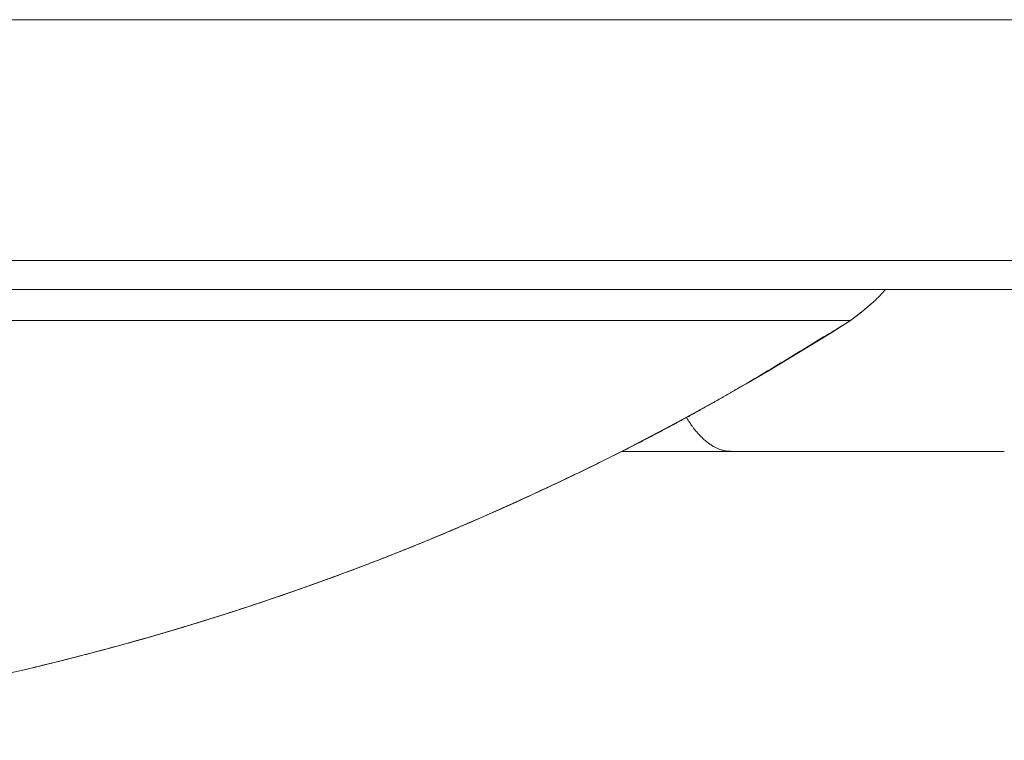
# Model space of a CAD drawing. Extents: x 0 to 59450, y 0 to 42050.
# Tile 139 of 256: x 33112.5 to 33121.62, y 6315.6 to 6322.27. Entities that reach past the tile are written whole.
import ezdxf

# ---------------------------------------------------------------- set-up
doc = ezdxf.new("R2010")
doc.units = 0
doc.header["$LTSCALE"] = 20
doc.header["$MEASUREMENT"] = 0
doc.layers.get('0').update_dxf_attribs({"linetype": 'CONTINUOUS'})

msp = doc.modelspace()

# ---------------------------------------------------------------- linework, layer by layer
at = {"color": 3, "linetype": 'Continuous', "lineweight": 13}
for p, q in [((33014.8392, 6322.2735), (33862.9502, 6322.2735)), ((32685.8897, 6320.0424), (33947.8562, 6320.0424)), ((32888.0886, 6319.7735), (33146.6235, 6319.7735)), ((33120.5054, 6319.7596), (33120.5071, 6319.7616)), ((33120.2541, 6319.5322), (33120.2564, 6319.5339)), ((33120.2564, 6319.5339), (33120.2586, 6319.5357)), ((33120.2586, 6319.5357), (33120.2608, 6319.5374)), ((33120.2608, 6319.5374), (33120.2631, 6319.5391)), ((33120.2631, 6319.5391), (33120.2653, 6319.5409)), ((33120.2653, 6319.5409), (33120.2676, 6319.5426)), ((33120.2676, 6319.5426), (33120.2698, 6319.5444)), ((33120.2698, 6319.5444), (33120.272, 6319.5461)), ((33120.272, 6319.5461), (33120.2743, 6319.5479)), ((33120.2743, 6319.5479), (33120.2765, 6319.5496)), ((33120.2765, 6319.5496), (33120.2788, 6319.5514)), ((33120.2788, 6319.5514), (33120.281, 6319.5531)), ((33120.281, 6319.5531), (33120.2832, 6319.5549)), ((33120.2832, 6319.5549), (33120.2855, 6319.5566)), ((33120.2855, 6319.5566), (33120.2877, 6319.5584)), ((33120.2877, 6319.5584), (33120.2899, 6319.5602)), ((33120.2899, 6319.5602), (33120.2922, 6319.5619)), ((33120.2922, 6319.5619), (33120.2944, 6319.5637)), ((33120.2944, 6319.5637), (33120.2966, 6319.5655)), ((33120.2966, 6319.5655), (33120.2988, 6319.5673)), ((33120.2988, 6319.5673), (33120.3011, 6319.569)), ((33120.3011, 6319.569), (33120.3033, 6319.5708)), ((33120.3033, 6319.5708), (33120.3055, 6319.5726)), ((33120.3055, 6319.5726), (33120.3077, 6319.5744)), ((33120.3077, 6319.5744), (33120.3099, 6319.5762)), ((33120.3099, 6319.5762), (33120.3122, 6319.578)), ((33120.3122, 6319.578), (33120.3144, 6319.5798)), ((33120.3144, 6319.5798), (33120.3166, 6319.5816)), ((33120.3166, 6319.5816), (33120.3188, 6319.5834)), ((33120.3188, 6319.5834), (33120.321, 6319.5852)), ((33120.321, 6319.5852), (33120.3232, 6319.587)), ((33120.3232, 6319.587), (33120.3254, 6319.5888)), ((33120.3254, 6319.5888), (33120.3276, 6319.5906)), ((33120.3276, 6319.5906), (33120.3299, 6319.5924)), ((33120.3299, 6319.5924), (33120.3321, 6319.5942)), ((33120.1932, 6319.4861), (32888.0886, 6319.4861)), ((33120.1932, 6319.4861), (33120.1977, 6319.4895)), ((33120.1933, 6319.4851), (33120.1955, 6319.4869)), ((33120.1977, 6319.4895), (33120.2024, 6319.493)), ((33120.2024, 6319.493), (33120.2073, 6319.4967)), ((33120.2073, 6319.4967), (33120.2123, 6319.5005)), ((33120.2123, 6319.5005), (33120.2176, 6319.5045)), ((33120.2176, 6319.5045), (33120.2231, 6319.5086)), ((33120.2248, 6319.5099), (33120.2271, 6319.5116)), ((33120.2271, 6319.5116), (33120.2293, 6319.5133)), ((33120.2293, 6319.5133), (33120.2316, 6319.515)), ((33120.2316, 6319.515), (33120.2339, 6319.5167)), ((33120.2339, 6319.5167), (33120.2361, 6319.5184)), ((33120.2361, 6319.5184), (33120.2384, 6319.5201)), ((33120.2384, 6319.5201), (33120.2406, 6319.5219)), ((33120.2406, 6319.5219), (33120.2429, 6319.5236)), ((33120.2429, 6319.5236), (33120.2451, 6319.5253)), ((33120.2451, 6319.5253), (33120.2474, 6319.527)), ((33120.2474, 6319.527), (33120.2496, 6319.5288)), ((33120.2496, 6319.5288), (33120.2519, 6319.5305)), ((33120.2519, 6319.5305), (33120.2541, 6319.5322)), ((33119.9705, 6319.3491), (33119.9954, 6319.3644)), ((33119.9954, 6319.3644), (33120.021, 6319.3801)), ((33120.021, 6319.3801), (33120.0449, 6319.3948)), ((33120.0449, 6319.3948), (33120.0665, 6319.4081)), ((33120.0665, 6319.4081), (33120.0943, 6319.4251)), ((33119.8223, 6319.2585), (33119.847, 6319.2736)), ((33119.847, 6319.2736), (33119.8718, 6319.2887)), ((33119.8718, 6319.2887), (33119.8965, 6319.3038)), ((33119.8965, 6319.3038), (33119.9213, 6319.319)), ((33119.9213, 6319.319), (33119.946, 6319.3341)), ((33119.946, 6319.3341), (33119.9705, 6319.3491)), ((33119.6737, 6319.1682), (33119.6985, 6319.1832)), ((33119.6985, 6319.1832), (33119.7232, 6319.1983)), ((33119.7232, 6319.1983), (33119.748, 6319.2133)), ((33119.748, 6319.2133), (33119.7728, 6319.2284)), ((33119.7728, 6319.2284), (33119.7975, 6319.2434)), ((33119.7975, 6319.2434), (33119.8223, 6319.2585)), ((33119.5001, 6319.0637), (33119.5249, 6319.0786)), ((33119.5249, 6319.0786), (33119.5497, 6319.0935)), ((33119.5497, 6319.0935), (33119.5745, 6319.1084)), ((33119.5745, 6319.1084), (33119.5993, 6319.1233)), ((33119.5993, 6319.1233), (33119.6241, 6319.1383)), ((33119.6241, 6319.1383), (33119.6489, 6319.1533)), ((33119.6489, 6319.1533), (33119.6737, 6319.1682)), ((33119.3511, 6318.9749), (33119.376, 6318.9896)), ((33119.376, 6318.9896), (33119.4008, 6319.0044)), ((33119.4008, 6319.0044), (33119.4256, 6319.0192)), ((33119.4256, 6319.0192), (33119.4505, 6319.034)), ((33119.4505, 6319.034), (33119.4753, 6319.0488)), ((33119.4753, 6319.0488), (33119.5001, 6319.0637)), ((33119.2019, 6318.8869), (33119.2267, 6318.9015)), ((33119.2267, 6318.9015), (33119.2516, 6318.9161)), ((33119.2516, 6318.9161), (33119.2765, 6318.9308)), ((33119.2765, 6318.9308), (33119.3014, 6318.9454)), ((33119.3014, 6318.9454), (33119.3263, 6318.9601)), ((33119.3263, 6318.9601), (33119.3511, 6318.9749)), ((33119.1271, 6318.8433), (33119.152, 6318.8578)), ((33119.152, 6318.8578), (33119.1769, 6318.8723)), ((33119.1769, 6318.8723), (33119.2019, 6318.8869)), ((33118.0786, 6318.2735), (33119.087, 6318.2735)), ((33119.0863, 6318.2752), (33119.073, 6318.2754)), ((33119.2302, 6318.2735), (33119.087, 6318.2735)), ((33121.6196, 6318.2735), (33119.2302, 6318.2735)), ((33117.8419, 6318.1575), (33117.8673, 6318.17)), ((33117.8673, 6318.17), (33117.8927, 6318.1825)), ((33117.8927, 6318.1825), (33117.9181, 6318.195)), ((33117.9181, 6318.195), (33117.9436, 6318.2076)), ((33117.9436, 6318.2076), (33117.969, 6318.2202)), ((33117.6636, 6318.0711), (33117.6891, 6318.0834)), ((33117.6891, 6318.0834), (33117.7146, 6318.0957)), ((33117.7146, 6318.0957), (33117.74, 6318.108)), ((33117.74, 6318.108), (33117.7655, 6318.1203)), ((33117.7655, 6318.1203), (33117.791, 6318.1327)), ((33117.791, 6318.1327), (33117.8164, 6318.1451)), ((33117.8164, 6318.1451), (33117.8419, 6318.1575)), ((33117.4595, 6317.9739), (33117.4851, 6317.9859)), ((33117.4668, 6317.9777), (33117.488, 6317.9876)), ((33117.4851, 6317.9859), (33117.5106, 6317.998)), ((33117.488, 6317.9876), (33117.5078, 6317.997)), ((33117.5078, 6317.997), (33117.5258, 6318.0055)), ((33117.5106, 6317.998), (33117.5361, 6318.0101)), ((33117.5258, 6318.0055), (33117.5488, 6318.0164)), ((33117.5361, 6318.0101), (33117.5616, 6318.0223)), ((33117.5616, 6318.0223), (33117.5871, 6318.0344)), ((33117.5843, 6318.0332), (33117.6308, 6318.0553)), ((33117.5871, 6318.0344), (33117.6126, 6318.0466)), ((33117.6126, 6318.0466), (33117.6381, 6318.0588)), ((33117.6381, 6318.0588), (33117.6636, 6318.0711)), ((33117.2616, 6317.882), (33117.2821, 6317.8915)), ((33117.2806, 6317.8902), (33117.3062, 6317.9021)), ((33117.2821, 6317.8915), (33117.3027, 6317.901)), ((33117.3027, 6317.901), (33117.3232, 6317.9106)), ((33117.3062, 6317.9021), (33117.3318, 6317.914)), ((33117.3232, 6317.9106), (33117.3437, 6317.9201)), ((33117.3318, 6317.914), (33117.3573, 6317.9259)), ((33117.3437, 6317.9201), (33117.3642, 6317.9296)), ((33117.3573, 6317.9259), (33117.3829, 6317.9379)), ((33117.3642, 6317.9296), (33117.3848, 6317.9392)), ((33117.3829, 6317.9379), (33117.4085, 6317.9499)), ((33117.3848, 6317.9392), (33117.4053, 6317.9488)), ((33117.4053, 6317.9488), (33117.4258, 6317.9584)), ((33117.4085, 6317.9499), (33117.434, 6317.9619)), ((33117.4258, 6317.9584), (33117.4462, 6317.968)), ((33117.434, 6317.9619), (33117.4595, 6317.9739)), ((33117.4462, 6317.968), (33117.4668, 6317.9777)), ((33117.0758, 6317.7963), (33117.1014, 6317.808)), ((33117.0766, 6317.7974), (33117.0972, 6317.8067)), ((33117.0972, 6317.8067), (33117.1177, 6317.8161)), ((33117.1014, 6317.808), (33117.127, 6317.8196)), ((33117.1177, 6317.8161), (33117.1383, 6317.8254)), ((33117.127, 6317.8196), (33117.1526, 6317.8313)), ((33117.1383, 6317.8254), (33117.1589, 6317.8348)), ((33117.1526, 6317.8313), (33117.1783, 6317.8431)), ((33117.1589, 6317.8348), (33117.1794, 6317.8442)), ((33117.1783, 6317.8431), (33117.2039, 6317.8548)), ((33117.1794, 6317.8442), (33117.2, 6317.8537)), ((33117.2, 6317.8537), (33117.2205, 6317.8631)), ((33117.2039, 6317.8548), (33117.2295, 6317.8666)), ((33117.2205, 6317.8631), (33117.2411, 6317.8726)), ((33117.2295, 6317.8666), (33117.255, 6317.8784)), ((33117.2411, 6317.8726), (33117.2616, 6317.882)), ((33117.255, 6317.8784), (33117.2806, 6317.8902)), ((33116.8705, 6317.7042), (33116.8962, 6317.7156)), ((33116.8707, 6317.705), (33116.8913, 6317.7141)), ((33116.8913, 6317.7141), (33116.9119, 6317.7233)), ((33116.8962, 6317.7156), (33116.9219, 6317.7271)), ((33116.9119, 6317.7233), (33116.9325, 6317.7325)), ((33116.9219, 6317.7271), (33116.9475, 6317.7385)), ((33116.9325, 6317.7325), (33116.9531, 6317.7417)), ((33116.9475, 6317.7385), (33116.9732, 6317.75)), ((33116.9531, 6317.7417), (33116.9737, 6317.7509)), ((33116.9732, 6317.75), (33116.9988, 6317.7616)), ((33116.9737, 6317.7509), (33116.9943, 6317.7602)), ((33116.9943, 6317.7602), (33117.0149, 6317.7695)), ((33116.9988, 6317.7616), (33117.0245, 6317.7731)), ((33117.0149, 6317.7695), (33117.0355, 6317.7788)), ((33117.0245, 6317.7731), (33117.0501, 6317.7847)), ((33117.0355, 6317.7788), (33117.056, 6317.7881)), ((33117.0501, 6317.7847), (33117.0758, 6317.7963)), ((33117.056, 6317.7881), (33117.0766, 6317.7974)), ((33116.6644, 6317.6144), (33116.6851, 6317.6233)), ((33116.6647, 6317.614), (33116.6905, 6317.6252)), ((33116.6851, 6317.6233), (33116.7057, 6317.6323)), ((33116.6905, 6317.6252), (33116.7162, 6317.6364)), ((33116.7057, 6317.6323), (33116.7263, 6317.6414)), ((33116.7162, 6317.6364), (33116.742, 6317.6476)), ((33116.7263, 6317.6414), (33116.747, 6317.6504)), ((33116.742, 6317.6476), (33116.7677, 6317.6589)), ((33116.747, 6317.6504), (33116.7676, 6317.6594)), ((33116.7676, 6317.6594), (33116.7882, 6317.6685)), ((33116.7677, 6317.6589), (33116.7934, 6317.6702)), ((33116.7882, 6317.6685), (33116.8089, 6317.6776)), ((33116.7934, 6317.6702), (33116.8191, 6317.6815)), ((33116.8089, 6317.6776), (33116.8295, 6317.6867)), ((33116.8191, 6317.6815), (33116.8448, 6317.6928)), ((33116.8295, 6317.6867), (33116.8501, 6317.6958)), ((33116.8448, 6317.6928), (33116.8705, 6317.7042)), ((33116.8501, 6317.6958), (33116.8707, 6317.705)), ((33116.4577, 6317.5258), (33116.4784, 6317.5345)), ((33116.4784, 6317.5345), (33116.4991, 6317.5433)), ((33116.4991, 6317.5433), (33116.5198, 6317.5521)), ((33116.5198, 6317.5521), (33116.5405, 6317.561)), ((33116.5405, 6317.561), (33116.5611, 6317.5698)), ((33116.5611, 6317.5698), (33116.5818, 6317.5787)), ((33116.5818, 6317.5787), (33116.6025, 6317.5876)), ((33116.6025, 6317.5876), (33116.6231, 6317.5965)), ((33116.6132, 6317.5918), (33116.639, 6317.6029)), ((33116.6231, 6317.5965), (33116.6438, 6317.6054)), ((33116.639, 6317.6029), (33116.6647, 6317.614)), ((33116.6438, 6317.6054), (33116.6644, 6317.6144)), ((33116.2298, 6317.4308), (33116.2506, 6317.4393)), ((33116.2506, 6317.4393), (33116.2713, 6317.4478)), ((33116.2713, 6317.4478), (33116.292, 6317.4564)), ((33116.292, 6317.4564), (33116.3128, 6317.465)), ((33116.3128, 6317.465), (33116.3335, 6317.4736)), ((33116.3335, 6317.4736), (33116.3542, 6317.4823)), ((33116.3542, 6317.4823), (33116.3749, 6317.4909)), ((33116.3749, 6317.4909), (33116.3956, 6317.4996)), ((33116.3956, 6317.4996), (33116.4163, 6317.5083)), ((33116.4163, 6317.5083), (33116.437, 6317.517)), ((33116.437, 6317.517), (33116.4577, 6317.5258)), ((33116.0014, 6317.3385), (33116.0222, 6317.3468)), ((33116.0222, 6317.3468), (33116.043, 6317.3551)), ((33116.043, 6317.3551), (33116.0638, 6317.3634)), ((33116.0638, 6317.3634), (33116.0845, 6317.3717)), ((33116.0845, 6317.3717), (33116.1053, 6317.3801)), ((33116.1053, 6317.3801), (33116.1261, 6317.3885)), ((33116.1261, 6317.3885), (33116.1468, 6317.3969)), ((33116.1468, 6317.3969), (33116.1676, 6317.4053)), ((33116.1676, 6317.4053), (33116.1883, 6317.4138)), ((33116.1883, 6317.4138), (33116.2091, 6317.4223)), ((33116.2091, 6317.4223), (33116.2298, 6317.4308)), ((33115.7589, 6317.2441), (33115.7849, 6317.2541)), ((33115.7724, 6317.2489), (33115.7932, 6317.2569)), ((33115.7849, 6317.2541), (33115.8109, 6317.2641)), ((33115.7932, 6317.2569), (33115.8141, 6317.265)), ((33115.8109, 6317.2641), (33115.8369, 6317.2742)), ((33115.8141, 6317.265), (33115.8349, 6317.273)), ((33115.8349, 6317.273), (33115.8557, 6317.2811)), ((33115.8557, 6317.2811), (33115.8765, 6317.2893)), ((33115.8765, 6317.2893), (33115.8974, 6317.2974)), ((33115.8974, 6317.2974), (33115.9182, 6317.3056)), ((33115.9182, 6317.3056), (33115.939, 6317.3138)), ((33115.939, 6317.3138), (33115.9598, 6317.322)), ((33115.9598, 6317.322), (33115.9806, 6317.3302)), ((33115.9806, 6317.3302), (33116.0014, 6317.3385)), ((33115.5219, 6317.1541), (33115.5428, 6317.1618)), ((33115.5248, 6317.1555), (33115.5508, 6317.1652)), ((33115.5428, 6317.1618), (33115.5637, 6317.1697)), ((33115.5508, 6317.1652), (33115.5768, 6317.1749)), ((33115.5637, 6317.1697), (33115.5846, 6317.1775)), ((33115.5768, 6317.1749), (33115.6029, 6317.1847)), ((33115.5846, 6317.1775), (33115.6055, 6317.1853)), ((33115.6029, 6317.1847), (33115.6289, 6317.1945)), ((33115.6055, 6317.1853), (33115.6264, 6317.1932)), ((33115.6264, 6317.1932), (33115.6472, 6317.2011)), ((33115.6289, 6317.1945), (33115.6549, 6317.2044)), ((33115.6472, 6317.2011), (33115.6681, 6317.209)), ((33115.6549, 6317.2044), (33115.6809, 6317.2143)), ((33115.6681, 6317.209), (33115.689, 6317.2169)), ((33115.6809, 6317.2143), (33115.7069, 6317.2242)), ((33115.689, 6317.2169), (33115.7098, 6317.2249)), ((33115.7069, 6317.2242), (33115.7329, 6317.2341)), ((33115.7098, 6317.2249), (33115.7307, 6317.2329)), ((33115.7307, 6317.2329), (33115.7515, 6317.2408)), ((33115.7329, 6317.2341), (33115.7589, 6317.2441)), ((33115.7515, 6317.2408), (33115.7724, 6317.2489)), ((33115.2902, 6317.0694), (33115.3162, 6317.0789)), ((33115.2918, 6317.0698), (33115.3127, 6317.0774)), ((33115.3127, 6317.0774), (33115.3337, 6317.0849)), ((33115.3162, 6317.0789), (33115.3423, 6317.0883)), ((33115.3337, 6317.0849), (33115.3546, 6317.0925)), ((33115.3423, 6317.0883), (33115.3684, 6317.0978)), ((33115.3546, 6317.0925), (33115.3755, 6317.1002)), ((33115.3684, 6317.0978), (33115.3945, 6317.1074)), ((33115.3755, 6317.1002), (33115.3965, 6317.1078)), ((33115.3945, 6317.1074), (33115.4205, 6317.1169)), ((33115.3965, 6317.1078), (33115.4174, 6317.1155)), ((33115.4174, 6317.1155), (33115.4383, 6317.1231)), ((33115.4205, 6317.1169), (33115.4466, 6317.1265)), ((33115.4383, 6317.1231), (33115.4592, 6317.1308)), ((33115.4466, 6317.1265), (33115.4727, 6317.1361)), ((33115.4592, 6317.1308), (33115.4801, 6317.1386)), ((33115.4727, 6317.1361), (33115.4987, 6317.1458)), ((33115.4801, 6317.1386), (33115.501, 6317.1463)), ((33115.4987, 6317.1458), (33115.5248, 6317.1555)), ((33115.501, 6317.1463), (33115.5219, 6317.1541)), ((33115.0192, 6316.9733), (33115.0402, 6316.9806)), ((33115.029, 6316.9768), (33115.0551, 6316.9859)), ((33115.0402, 6316.9806), (33115.0612, 6316.988)), ((33115.0551, 6316.9859), (33115.0813, 6316.9951)), ((33115.0612, 6316.988), (33115.0821, 6316.9953)), ((33115.0813, 6316.9951), (33115.1074, 6317.0042)), ((33115.0821, 6316.9953), (33115.1031, 6317.0027)), ((33115.1031, 6317.0027), (33115.1241, 6317.01)), ((33115.1074, 6317.0042), (33115.1335, 6317.0135)), ((33115.1241, 6317.01), (33115.1451, 6317.0174)), ((33115.1335, 6317.0135), (33115.1596, 6317.0227)), ((33115.1451, 6317.0174), (33115.1661, 6317.0249)), ((33115.1596, 6317.0227), (33115.1858, 6317.032)), ((33115.1661, 6317.0249), (33115.187, 6317.0323)), ((33115.1858, 6317.032), (33115.2119, 6317.0413)), ((33115.187, 6317.0323), (33115.208, 6317.0398)), ((33115.208, 6317.0398), (33115.2289, 6317.0472)), ((33115.2119, 6317.0413), (33115.238, 6317.0507)), ((33115.2289, 6317.0472), (33115.2499, 6317.0547)), ((33115.238, 6317.0507), (33115.2641, 6317.06)), ((33115.2499, 6317.0547), (33115.2709, 6317.0623)), ((33115.2641, 6317.06), (33115.2902, 6317.0694)), ((33115.2709, 6317.0623), (33115.2918, 6317.0698)), ((33114.7669, 6316.8871), (33114.788, 6316.8942)), ((33114.7674, 6316.8871), (33114.7935, 6316.896)), ((33114.788, 6316.8942), (33114.809, 6316.9013)), ((33114.7935, 6316.896), (33114.8197, 6316.9048)), ((33114.809, 6316.9013), (33114.83, 6316.9084)), ((33114.8197, 6316.9048), (33114.8459, 6316.9137)), ((33114.83, 6316.9084), (33114.8511, 6316.9156)), ((33114.8459, 6316.9137), (33114.8721, 6316.9226)), ((33114.8511, 6316.9156), (33114.8721, 6316.9227)), ((33114.8721, 6316.9226), (33114.8982, 6316.9316)), ((33114.8721, 6316.9227), (33114.8931, 6316.9299)), ((33114.8931, 6316.9299), (33114.9141, 6316.9371)), ((33114.8982, 6316.9316), (33114.9244, 6316.9406)), ((33114.9141, 6316.9371), (33114.9352, 6316.9443)), ((33114.9244, 6316.9406), (33114.9506, 6316.9496)), ((33114.9352, 6316.9443), (33114.9562, 6316.9515)), ((33114.9506, 6316.9496), (33114.9767, 6316.9586)), ((33114.9562, 6316.9515), (33114.9772, 6316.9588)), ((33114.9767, 6316.9586), (33115.0029, 6316.9677)), ((33114.9772, 6316.9588), (33114.9982, 6316.966)), ((33114.9982, 6316.966), (33115.0192, 6316.9733)), ((33115.0029, 6316.9677), (33115.029, 6316.9768)), ((33114.4719, 6316.79), (33114.493, 6316.7968)), ((33114.479, 6316.7921), (33114.5052, 6316.8006)), ((33114.493, 6316.7968), (33114.5141, 6316.8036)), ((33114.5052, 6316.8006), (33114.5314, 6316.8091)), ((33114.5141, 6316.8036), (33114.5352, 6316.8105)), ((33114.5314, 6316.8091), (33114.5577, 6316.8176)), ((33114.5352, 6316.8105), (33114.5563, 6316.8174)), ((33114.5563, 6316.8174), (33114.5774, 6316.8243)), ((33114.5577, 6316.8176), (33114.5839, 6316.8262)), ((33114.5774, 6316.8243), (33114.5984, 6316.8312)), ((33114.5839, 6316.8262), (33114.6101, 6316.8348)), ((33114.5984, 6316.8312), (33114.6195, 6316.8381)), ((33114.6101, 6316.8348), (33114.6363, 6316.8435)), ((33114.6195, 6316.8381), (33114.6406, 6316.845)), ((33114.6363, 6316.8435), (33114.6626, 6316.8521)), ((33114.6406, 6316.845), (33114.6616, 6316.852)), ((33114.6616, 6316.852), (33114.6827, 6316.859)), ((33114.6626, 6316.8521), (33114.6888, 6316.8608)), ((33114.6827, 6316.859), (33114.7038, 6316.866)), ((33114.6888, 6316.8608), (33114.715, 6316.8696)), ((33114.7038, 6316.866), (33114.7248, 6316.873)), ((33114.715, 6316.8696), (33114.7412, 6316.8783)), ((33114.7248, 6316.873), (33114.7459, 6316.8801)), ((33114.7412, 6316.8783), (33114.7674, 6316.8871)), ((33114.7459, 6316.8801), (33114.7669, 6316.8871)), ((33114.19, 6316.7007), (33114.2163, 6316.7088)), ((33114.1973, 6316.7031), (33114.2184, 6316.7097)), ((33114.2163, 6316.7088), (33114.2426, 6316.717)), ((33114.2184, 6316.7097), (33114.2396, 6316.7163)), ((33114.2396, 6316.7163), (33114.2607, 6316.7229)), ((33114.2426, 6316.717), (33114.2688, 6316.7252)), ((33114.2607, 6316.7229), (33114.2818, 6316.7295)), ((33114.2688, 6316.7252), (33114.2951, 6316.7335)), ((33114.2818, 6316.7295), (33114.303, 6316.7362)), ((33114.2951, 6316.7335), (33114.3214, 6316.7418)), ((33114.303, 6316.7362), (33114.3241, 6316.7428)), ((33114.3214, 6316.7418), (33114.3477, 6316.7501)), ((33114.3241, 6316.7428), (33114.3452, 6316.7495)), ((33114.3452, 6316.7495), (33114.3664, 6316.7562)), ((33114.3477, 6316.7501), (33114.3739, 6316.7584)), ((33114.3664, 6316.7562), (33114.3875, 6316.7629)), ((33114.3739, 6316.7584), (33114.4002, 6316.7668)), ((33114.3875, 6316.7629), (33114.4086, 6316.7697)), ((33114.4002, 6316.7668), (33114.4265, 6316.7752)), ((33114.4086, 6316.7697), (33114.4297, 6316.7764)), ((33114.4265, 6316.7752), (33114.4527, 6316.7836)), ((33114.4297, 6316.7764), (33114.4508, 6316.7832)), ((33114.4508, 6316.7832), (33114.4719, 6316.79)), ((33114.4527, 6316.7836), (33114.479, 6316.7921)), ((33113.9004, 6316.613), (33113.9267, 6316.6208)), ((33113.9007, 6316.6132), (33113.922, 6316.6195)), ((33113.922, 6316.6195), (33113.9432, 6316.6258)), ((33113.9267, 6316.6208), (33113.9531, 6316.6287)), ((33113.9432, 6316.6258), (33113.9643, 6316.6322)), ((33113.9531, 6316.6287), (33113.9794, 6316.6365)), ((33113.9643, 6316.6322), (33113.9855, 6316.6385)), ((33113.9794, 6316.6365), (33114.0057, 6316.6444)), ((33113.9855, 6316.6385), (33114.0067, 6316.6449)), ((33114.0057, 6316.6444), (33114.0321, 6316.6524)), ((33114.0067, 6316.6449), (33114.0279, 6316.6513)), ((33114.0279, 6316.6513), (33114.0491, 6316.6577)), ((33114.0321, 6316.6524), (33114.0584, 6316.6604)), ((33114.0491, 6316.6577), (33114.0703, 6316.6641)), ((33114.0584, 6316.6604), (33114.0847, 6316.6684)), ((33114.0703, 6316.6641), (33114.0915, 6316.6706)), ((33114.0847, 6316.6684), (33114.111, 6316.6764)), ((33114.0915, 6316.6706), (33114.1126, 6316.6771)), ((33114.111, 6316.6764), (33114.1373, 6316.6845)), ((33114.1126, 6316.6771), (33114.1338, 6316.6835)), ((33114.1338, 6316.6835), (33114.155, 6316.6901)), ((33114.1373, 6316.6845), (33114.1637, 6316.6925)), ((33114.155, 6316.6901), (33114.1761, 6316.6966)), ((33114.1637, 6316.6925), (33114.19, 6316.7007)), ((33114.1761, 6316.6966), (33114.1973, 6316.7031)), ((33113.5824, 6316.5212), (33113.6037, 6316.5272)), ((33113.5837, 6316.5216), (33113.6101, 6316.529)), ((33113.6037, 6316.5272), (33113.6249, 6316.5332)), ((33113.6101, 6316.529), (33113.6365, 6316.5365)), ((33113.6249, 6316.5332), (33113.6461, 6316.5392)), ((33113.6365, 6316.5365), (33113.6629, 6316.544)), ((33113.6461, 6316.5392), (33113.6674, 6316.5453)), ((33113.6629, 6316.544), (33113.6893, 6316.5516)), ((33113.6674, 6316.5453), (33113.6886, 6316.5514)), ((33113.6886, 6316.5514), (33113.7098, 6316.5575)), ((33113.6893, 6316.5516), (33113.7157, 6316.5591)), ((33113.7098, 6316.5575), (33113.731, 6316.5636)), ((33113.7157, 6316.5591), (33113.7421, 6316.5667)), ((33113.731, 6316.5636), (33113.7523, 6316.5697)), ((33113.7421, 6316.5667), (33113.7685, 6316.5744)), ((33113.7523, 6316.5697), (33113.7735, 6316.5759)), ((33113.7685, 6316.5744), (33113.7949, 6316.582)), ((33113.7735, 6316.5759), (33113.7947, 6316.582)), ((33113.7947, 6316.582), (33113.8159, 6316.5882)), ((33113.7949, 6316.582), (33113.8213, 6316.5897)), ((33113.8159, 6316.5882), (33113.8371, 6316.5944)), ((33113.8213, 6316.5897), (33113.8476, 6316.5974)), ((33113.8371, 6316.5944), (33113.8583, 6316.6007)), ((33113.8476, 6316.5974), (33113.874, 6316.6052)), ((33113.8583, 6316.6007), (33113.8795, 6316.6069)), ((33113.874, 6316.6052), (33113.9004, 6316.613)), ((33113.8795, 6316.6069), (33113.9007, 6316.6132)), ((33113.2399, 6316.4275), (33113.2664, 6316.4346)), ((33113.2423, 6316.428), (33113.2636, 6316.4337)), ((33113.2636, 6316.4337), (33113.2849, 6316.4394)), ((33113.2664, 6316.4346), (33113.2928, 6316.4417)), ((33113.2849, 6316.4394), (33113.3062, 6316.4451)), ((33113.2928, 6316.4417), (33113.3193, 6316.4488)), ((33113.3062, 6316.4451), (33113.3274, 6316.4508)), ((33113.3193, 6316.4488), (33113.3458, 6316.4559)), ((33113.3274, 6316.4508), (33113.3487, 6316.4566)), ((33113.3458, 6316.4559), (33113.3722, 6316.4631)), ((33113.3487, 6316.4566), (33113.3699, 6316.4624)), ((33113.3699, 6316.4624), (33113.3912, 6316.4682)), ((33113.3722, 6316.4631), (33113.3987, 6316.4703)), ((33113.3912, 6316.4682), (33113.4125, 6316.474)), ((33113.3987, 6316.4703), (33113.4251, 6316.4775)), ((33113.4125, 6316.474), (33113.4337, 6316.4798)), ((33113.4251, 6316.4775), (33113.4516, 6316.4848)), ((33113.4337, 6316.4798), (33113.455, 6316.4857)), ((33113.4516, 6316.4848), (33113.478, 6316.4921)), ((33113.455, 6316.4857), (33113.4762, 6316.4915)), ((33113.4762, 6316.4915), (33113.4975, 6316.4974)), ((33113.478, 6316.4921), (33113.5044, 6316.4994)), ((33113.4975, 6316.4974), (33113.5187, 6316.5033)), ((33113.5044, 6316.4994), (33113.5309, 6316.5068)), ((33113.5187, 6316.5033), (33113.54, 6316.5093)), ((33113.5309, 6316.5068), (33113.5573, 6316.5142)), ((33113.54, 6316.5093), (33113.5612, 6316.5152)), ((33113.5573, 6316.5142), (33113.5837, 6316.5216)), ((33113.5612, 6316.5152), (33113.5824, 6316.5212)), ((33112.8953, 6316.3386), (33112.9218, 6316.3452)), ((33112.9017, 6316.34), (33112.923, 6316.3453)), ((33112.9218, 6316.3452), (33112.9483, 6316.3519)), ((33112.923, 6316.3453), (33112.9443, 6316.3507)), ((33112.9443, 6316.3507), (33112.9656, 6316.3561)), ((33112.9483, 6316.3519), (33112.9749, 6316.3586)), ((33112.9656, 6316.3561), (33112.9869, 6316.3615)), ((33112.9749, 6316.3586), (33113.0014, 6316.3654)), ((33112.9869, 6316.3615), (33113.0082, 6316.367)), ((33113.0014, 6316.3654), (33113.0279, 6316.3722)), ((33113.0082, 6316.367), (33113.0295, 6316.3724)), ((33113.0279, 6316.3722), (33113.0544, 6316.379)), ((33113.0295, 6316.3724), (33113.0508, 6316.3779)), ((33113.0508, 6316.3779), (33113.0721, 6316.3834)), ((33113.0544, 6316.379), (33113.0809, 6316.3858)), ((33113.0721, 6316.3834), (33113.0934, 6316.3889)), ((33113.0809, 6316.3858), (33113.1074, 6316.3927)), ((33113.0934, 6316.3889), (33113.1147, 6316.3944)), ((33113.1074, 6316.3927), (33113.1339, 6316.3996)), ((33113.1147, 6316.3944), (33113.136, 6316.4)), ((33113.1339, 6316.3996), (33113.1604, 6316.4065)), ((33113.136, 6316.4), (33113.1572, 6316.4055)), ((33113.1572, 6316.4055), (33113.1785, 6316.4111)), ((33113.1604, 6316.4065), (33113.1869, 6316.4135)), ((33113.1785, 6316.4111), (33113.1998, 6316.4168)), ((33113.1869, 6316.4135), (33113.2134, 6316.4205)), ((33113.1998, 6316.4168), (33113.2211, 6316.4224)), ((33113.2134, 6316.4205), (33113.2399, 6316.4275)), ((33113.2211, 6316.4224), (33113.2423, 6316.428)), ((33112.5237, 6316.2484), (33112.5502, 6316.2547)), ((33112.5502, 6316.2547), (33112.5768, 6316.2609)), ((33112.5768, 6316.2609), (33112.6034, 6316.2672)), ((33112.6032, 6316.2671), (33112.6245, 6316.2721)), ((33112.6034, 6316.2672), (33112.6299, 6316.2736)), ((33112.6245, 6316.2721), (33112.6458, 6316.2772)), ((33112.6299, 6316.2736), (33112.6565, 6316.2799)), ((33112.6458, 6316.2772), (33112.6672, 6316.2824)), ((33112.6565, 6316.2799), (33112.683, 6316.2863)), ((33112.6672, 6316.2824), (33112.6885, 6316.2875)), ((33112.683, 6316.2863), (33112.7096, 6316.2928)), ((33112.6885, 6316.2875), (33112.7098, 6316.2927)), ((33112.7096, 6316.2928), (33112.7361, 6316.2992)), ((33112.7098, 6316.2927), (33112.7312, 6316.2978)), ((33112.7312, 6316.2978), (33112.7525, 6316.303)), ((33112.7361, 6316.2992), (33112.7626, 6316.3057)), ((33112.7525, 6316.303), (33112.7738, 6316.3083)), ((33112.7626, 6316.3057), (33112.7892, 6316.3122)), ((33112.7738, 6316.3083), (33112.7951, 6316.3135)), ((33112.7892, 6316.3122), (33112.8157, 6316.3188)), ((33112.7951, 6316.3135), (33112.8164, 6316.3188)), ((33112.8157, 6316.3188), (33112.8422, 6316.3253)), ((33112.8164, 6316.3188), (33112.8378, 6316.324)), ((33112.8378, 6316.324), (33112.8591, 6316.3293)), ((33112.8422, 6316.3253), (33112.8688, 6316.3319)), ((33112.8591, 6316.3293), (33112.8804, 6316.3346)), ((33112.8688, 6316.3319), (33112.8953, 6316.3386)), ((33112.8804, 6316.3346), (33112.9017, 6316.34)), ((33112.4971, 6316.2422), (33112.5237, 6316.2484))]:
    msp.add_line(p, q, dxfattribs=at)
for centre, radius, start, end in [((33119.6789, 6320.469), 1.0893, 316.04476, 316.53957), ((33119.6834, 6320.499), 1.1068, 314.92313, 315.07687), ((33119.6478, 6320.4641), 1.1084, 317.64947, 317.80315), ((33119.6849, 6320.5058), 1.1104, 314.92338, 315.07662), ((33119.8054, 6320.3615), 0.9235, 315.97685, 316.56921), ((33119.6506, 6320.4696), 1.1102, 317.64959, 317.80304), ((33119.6952, 6320.5039), 1.1016, 314.92277, 315.07723), ((33119.6638, 6320.4656), 1.0979, 317.64873, 317.80389), ((33119.6785, 6320.493), 1.1061, 316.14585, 316.60382), ((33119.6693, 6320.5015), 1.1183, 316.25431, 316.41013), ((33119.674, 6320.4645), 1.0896, 317.64814, 317.80448), ((33119.6793, 6320.4637), 1.0853, 317.64783, 317.8048), ((33118.4705, 6321.5797), 2.7308, 317.44965, 317.61747), ((33119.6847, 6320.4628), 1.0806, 317.64748, 317.80514), ((33119.6917, 6320.4966), 1.0986, 316.25291, 316.41153), ((33119.6944, 6320.4622), 1.0731, 317.64694, 317.80569), ((33119.8078, 6320.354), 0.9168, 317.86115, 318.49851), ((33119.6585, 6320.466), 1.1025, 318.91171, 319.07012), ((33119.7063, 6320.4594), 1.0623, 317.64613, 317.80649), ((33119.6927, 6320.4442), 1.0624, 318.90873, 319.0731), ((33119.895, 6320.2786), 0.8015, 318.4045, 319.504), ((33119.7089, 6320.4652), 1.0643, 317.64628, 317.80634), ((33119.6185, 6320.5167), 1.166, 318.91603, 319.0658), ((33119.7076, 6320.4432), 1.0506, 318.9078, 319.07403), ((33119.8418, 6320.3306), 0.8755, 318.89117, 319.09065), ((33119.632, 6320.5171), 1.1561, 318.91538, 319.06644), ((33118.9101, 6321.147), 2.1145, 318.94041, 319.48795), ((33119.8157, 6320.3489), 0.9071, 319.65608, 319.8712), ((33119.8947, 6320.29), 0.8088, 319.44952, 319.82141), ((33118.8394, 6321.1935), 2.198, 319.57624, 319.75748), ((33118.94, 6321.302), 2.2029, 310.28307, 310.53584), ((33119.0092, 6321.1983), 2.0791, 310.77503, 310.85514), ((33119.103, 6321.1757), 2.0015, 309.24872, 309.33009), ((33119.0577, 6321.1509), 2.0116, 310.77369, 310.85648), ((33119.0134, 6321.209), 2.0845, 310.66212, 310.92716), ((33119.0794, 6321.062), 1.9307, 312.09557, 312.17962), ((33119.1031, 6321.1072), 1.9488, 310.77235, 310.85782), ((33119.1236, 6321.0879), 1.9208, 310.77173, 310.85844), ((33119.0552, 6321.1307), 1.9981, 311.49542, 311.77166), ((33119.1458, 6321.0015), 1.8414, 312.09354, 312.18165), ((33119.1651, 6321.0487), 1.864, 310.77041, 310.85976), ((33119.1861, 6321.0288), 1.8352, 310.76971, 310.86046), ((33119.1246, 6321.0869), 1.9193, 311.09654, 311.38635), ((33119.2042, 6320.9498), 1.764, 312.0916, 312.18359), ((33119.1627, 6320.9936), 1.8243, 312.227, 312.32038), ((33119.2412, 6320.9176), 1.7153, 312.0903, 312.18489), ((33119.26, 6320.9608), 1.7353, 310.76709, 310.86307), ((33119.1649, 6321.0151), 1.8388, 311.9239, 312.22614), ((33119.2763, 6320.8875), 1.6695, 312.089, 312.18619), ((33119.2359, 6320.9303), 1.7283, 312.22441, 312.32297), ((33119.3095, 6320.8594), 1.6264, 312.08771, 312.18748), ((33119.2295, 6320.9579), 1.7531, 311.91651, 312.23353), ((33119.2697, 6320.9017), 1.6845, 312.22312, 312.32425), ((33119.341, 6320.8332), 1.5858, 312.08643, 312.18875), ((33119.3018, 6320.875), 1.6431, 312.22185, 312.32553), ((33119.2703, 6320.9081), 1.6888, 312.34476, 312.67613), ((33119.371, 6320.8087), 1.5475, 312.08517, 312.19002), ((33119.3324, 6320.85), 1.604, 312.22059, 312.32679), ((33119.3463, 6320.7858), 1.5475, 313.54913, 313.6565), ((33119.3613, 6320.7742), 1.5288, 313.54848, 313.65716), ((33119.3346, 6320.836), 1.5922, 312.73543, 313.08425), ((33119.4269, 6320.7642), 1.4769, 312.08266, 312.19253), ((33119.3899, 6320.804), 1.5311, 312.21806, 312.32932), ((33119.4018, 6320.7443), 1.4794, 313.54666, 313.65898), ((33119.3862, 6320.7789), 1.5153, 313.13343, 313.4972), ((33119.4132, 6320.7366), 1.4659, 313.54615, 313.65949), ((33119.4284, 6320.7247), 1.4468, 313.5454, 313.66024), ((33119.402, 6320.7054), 1.4515, 314.94138, 315.05862), ((33119.4375, 6320.7234), 1.4397, 313.53697, 313.91697), ((33119.4773, 6320.7297), 1.4171, 312.21358, 312.3338), ((33119.513, 6320.6488), 1.3335, 313.54052, 313.66512), ((33119.534, 6320.6309), 1.3061, 313.53921, 313.66643), ((33119.5027, 6320.6213), 1.321, 314.9356, 315.0644), ((33119.4841, 6320.6736), 1.3715, 313.95658, 314.35837), ((33119.5607, 6320.6114), 1.2735, 313.53758, 313.66806), ((33119.5344, 6320.5979), 1.2822, 314.93364, 315.06636), ((33119.5917, 6320.5874), 1.2346, 313.53553, 313.67011), ((33119.5708, 6320.5984), 1.2572, 313.92896, 314.36085), ((33119.5646, 6320.576), 1.2454, 314.93169, 315.06831), ((33119.6195, 6320.5667), 1.2004, 313.53361, 313.67203), ((33119.5929, 6320.5152), 1.1828, 316.32694, 316.46742), ((33119.5813, 6320.5748), 1.233, 314.77985, 315.22015), ((33119.6057, 6320.5474), 1.1961, 314.92887, 315.07113), ((33119.6198, 6320.5374), 1.1791, 314.92784, 315.07216), ((33119.6317, 6320.5297), 1.1653, 314.92699, 315.07301), ((33119.5915, 6320.5647), 1.2186, 315.2196, 315.65513), ((33119.6443, 6320.4825), 1.1232, 316.32321, 316.47115), ((33119.6564, 6320.5133), 1.1361, 314.92511, 315.07489), ((33119.671, 6320.5029), 1.1184, 314.92393, 315.07607), ((33119.6418, 6320.4616), 1.111, 317.64965, 317.80297), ((33117.7914, 6322.7024), 4.0143, 307.81803, 307.93194), ((33117.927, 6322.5747), 3.8303, 307.50726, 307.62993), ((33118.0132, 6322.463), 3.6892, 307.62947, 307.75901), ((33118.0767, 6322.2871), 3.5117, 308.69647, 308.83457), ((33118.1872, 6322.2421), 3.4079, 307.86079, 308.00575), ((33118.2371, 6322.134), 3.292, 308.48161, 308.63519), ((33118.3335, 6322.0628), 3.1764, 308.07694, 308.23752), ((33118.4091, 6321.9381), 3.0317, 308.5751, 308.74452), ((33118.4298, 6321.8781), 2.9721, 309.15707, 309.3338), ((33118.5301, 6321.7698), 2.8248, 309.15246, 309.33841), ((33118.609, 6321.7173), 2.7343, 308.75651, 308.95024), ((33118.6421, 6321.6494), 2.6607, 309.31565, 309.51913), ((33118.7933, 6321.4772), 2.4317, 309.25592, 309.32289), ((33118.725, 6321.4616), 2.4638, 310.78128, 310.84888), ((33118.7162, 6321.547), 2.5346, 309.69964, 309.9115), ((33118.8279, 6321.444), 2.3841, 309.25525, 309.32356), ((33118.8437, 6321.4292), 2.3627, 309.25494, 309.32387), ((33118.7787, 6321.4126), 2.3917, 310.78027, 310.8499), ((33118.748, 6321.4876), 2.4687, 310.2306, 310.45289), ((33118.8764, 6321.3983), 2.318, 309.25428, 309.32454), ((33118.8935, 6321.3819), 2.2945, 309.25392, 309.3249), ((33118.8277, 6321.2889), 2.2668, 312.1018, 312.17338), ((33118.9227, 6321.3552), 2.2551, 309.2533, 309.32552), ((33118.8432, 6321.4194), 2.3551, 309.76697, 309.9984), ((33118.8501, 6321.3518), 2.2992, 310.77886, 310.8513), ((33118.9288, 6321.3567), 2.2523, 309.25325, 309.32556), ((33118.8659, 6321.3422), 2.2817, 310.77859, 310.85158), ((33118.8734, 6321.3417), 2.2763, 310.67329, 310.916), ((33118.9018, 6321.3052), 2.2302, 310.77774, 310.85242), ((33119.0052, 6321.277), 2.1421, 309.25139, 309.32742), ((33118.9576, 6321.2493), 2.1515, 310.77638, 310.85379), ((33118.9821, 6321.1525), 2.0629, 312.09827, 312.17692), ((33106.8943, 6340.2858), 24.6878, 270, 302.59397), ((33127.3925, 6307.4316), 14.0395, 121.11604, 121.32076), ((33138.3518, 6289.4603), 35.0888, 121.16485, 121.27196), ((33120.5928, 6319.0083), 0.622, 129.42227, 129.69706), ((33120.5598, 6319.0486), 0.5699, 129.14652, 129.43229), ((33120.571, 6319.0189), 0.6001, 127.90762, 128.18646), ((33120.6142, 6318.9912), 0.6488, 129.16389, 129.41492), ((33120.653, 6318.9235), 0.7259, 127.93177, 128.16231), ((33120.6678, 6318.9017), 0.7521, 127.58834, 127.80014), ((33120.7418, 6318.8192), 0.8627, 127.95006, 128.14403), ((33120.7782, 6318.7682), 0.9253, 127.60816, 127.78032), ((33120.8888, 6318.6407), 1.0939, 127.97055, 128.12353), ((33120.9585, 6318.5006), 1.2476, 126.40356, 126.53491), ((33121.0893, 6318.3796), 1.423, 127.63827, 127.75022), ((33121.3709, 6318.0385), 1.8651, 128.00218, 128.0919), ((33121.6137, 6317.7102), 2.2733, 127.6592, 127.72928), ((33116.7876, 6323.9885), 5.6455, 307.48329, 307.55494), ((33117.0713, 6323.681), 5.2289, 307.14482, 307.22459), ((33117.3739, 6323.274), 4.7218, 307.28818, 307.37822), ((33117.4894, 6323.0986), 4.5124, 307.56507, 307.66285), ((33117.6756, 6322.9074), 4.2474, 307.25053, 307.35737), ((33107.8053, 6338.1423), 22.3746, 300.1766, 300.25039), ((33107.4297, 6339.0646), 23.3609, 299.90656, 299.97732), ((33106.965, 6339.7), 24.1437, 300.17931, 300.24769), ((33109.2377, 6335.821), 19.648, 299.38115, 299.46485), ((33109.1266, 6335.9542), 19.8186, 299.55501, 299.63814), ((33109.0974, 6336.0637), 19.9282, 299.55524, 299.63791), ((33109.0706, 6336.1692), 20.0333, 299.55546, 299.63769), ((33108.9486, 6336.3186), 20.2235, 299.72876, 299.81035), ((33108.7811, 6336.5453), 20.5034, 299.90163, 299.98225), ((33108.5646, 6337.106), 21.0975, 299.73045, 299.80866), ((33109.5741, 6335.1734), 18.9185, 298.93357, 299.02047), ((33109.5397, 6335.2948), 19.0414, 298.93385, 299.02019), ((33109.51, 6335.4077), 19.1545, 298.93411, 299.01993), ((33109.4064, 6335.5327), 19.3141, 299.10879, 299.19405), ((33109.3079, 6335.5794), 19.403, 299.38062, 299.46538), ((33109.2709, 6335.7715), 19.5886, 299.28313, 299.36733), ((33109.714, 6334.9247), 18.633, 298.31094, 298.39899), ((33109.7807, 6334.7964), 18.4884, 298.40605, 298.49452), ((33109.8574, 6334.7792), 18.4368, 298.31047, 298.39946), ((33109.8187, 6334.7275), 18.4098, 298.58195, 298.67095), ((33109.7312, 6334.8939), 18.5978, 298.6617, 298.75021), ((33120.7974, 6319.9648), 2.5309, 212.9727, 214.23665), ((33109.7714, 6334.9339), 18.6137, 298.58244, 298.67046), ((33109.6041, 6335.06), 18.8047, 298.93331, 299.02073), ((33119.4166, 6319.0058), 0.8499, 213.15685, 215.97321), ((33109.4919, 6335.4146), 19.1699, 297.60346, 297.68849), ((33109.4981, 6335.4034), 19.1571, 297.68779, 297.77328), ((33109.4982, 6335.2709), 19.0399, 297.95869, 298.04458), ((33109.5716, 6335.1937), 18.9373, 297.95846, 298.04481), ((33109.638, 6335.1296), 18.8495, 297.95826, 298.04501), ((33109.6447, 6335.0543), 18.7799, 298.13498, 298.2222), ((33109.7095, 6334.9938), 18.696, 298.13478, 298.2224), ((33119.4059, 6318.9949), 0.8349, 215.8031, 217.5833), ((33120.8066, 6320.1481), 2.6489, 218.87179, 219.28697), ((33119.4632, 6319.0491), 0.9132, 219.29145, 220.6009), ((33119.2958, 6318.8935), 0.685, 219.82672, 221.65951), ((33109.0426, 6336.3919), 20.2449, 296.88452, 296.96514), ((33109.1294, 6336.0759), 19.9239, 297.15474, 297.23654), ((33109.1938, 6335.8782), 19.7188, 297.33312, 297.41591), ((33109.2832, 6335.7675), 19.5793, 297.33283, 297.4162), ((33109.3479, 6335.6359), 19.4327, 297.4254, 297.50914), ((33109.3449, 6335.6405), 19.4382, 297.51075, 297.59487), ((33109.423, 6335.5525), 19.324, 297.51051, 297.59512), ((33119.3378, 6318.9344), 0.7435, 221.86099, 223.46439), ((33119.3445, 6318.9401), 0.7523, 223.42747, 224.93562), ((33119.2816, 6318.8748), 0.6616, 224.78298, 226.46706), ((33119.2369, 6318.8306), 0.5989, 226.65627, 228.47127), ((33119.2217, 6318.8069), 0.571, 228.03573, 229.88489), ((33119.1997, 6318.7844), 0.5396, 230.13629, 232.04674), ((33119.1791, 6318.7527), 0.5019, 231.67348, 233.66896), ((33119.1583, 6318.7259), 0.4681, 233.77391, 235.85567), ((33107.7256, 6338.9472), 23.1199, 296.43937, 296.50942), ((33107.8189, 6338.5823), 22.7518, 296.70941, 296.78104), ((33108.1187, 6338.2063), 22.2813, 296.52854, 296.60156), ((33108.2785, 6337.7197), 21.7748, 296.79886, 296.87347), ((33108.4065, 6337.456), 21.4818, 296.88684, 296.96282), ((33108.6249, 6337.0149), 20.9895, 296.97743, 297.05495), ((33108.8218, 6336.6912), 20.6118, 296.97672, 297.05566), ((33119.145, 6318.7043), 0.4427, 235.7131, 237.86327), ((33119.1299, 6318.6828), 0.4165, 238.04399, 240.27127), ((33119.1199, 6318.6615), 0.393, 240.00896, 242.30571), ((33119.1108, 6318.6435), 0.3729, 242.24962, 244.62027), ((33119.104, 6318.6287), 0.3566, 244.59139, 247.02219), ((33119.098, 6318.6124), 0.3393, 246.87981, 249.37323), ((33119.0936, 6318.6015), 0.3275, 249.42125, 251.96141), ((33119.0897, 6318.5889), 0.3143, 251.92849, 254.51848), ((33119.0868, 6318.5811), 0.306, 254.65102, 257.2765), ((33119.0867, 6318.5731), 0.2982, 256.95796, 259.60717), ((33119.0852, 6318.5714), 0.2962, 259.83685, 262.47952), ((33119.0852, 6318.5619), 0.2868, 262.22817, 264.90235), ((33119.0831, 6318.5545), 0.2793, 265.19107, 267.9245), ((33107.2201, 6339.9205), 24.2165, 296.35077, 296.41785), ((33107.4079, 6339.4376), 23.7006, 296.53073, 296.59938), ((33106.5271, 6341.3522), 25.8076, 295.28176, 295.36896), ((33107.3425, 6339.1392), 23.4571, 292.86891, 292.93732), ((33107.3579, 6339.1748), 23.4839, 292.86895, 292.93728), ((33107.2851, 6339.2203), 23.5542, 293.05718, 293.12541), ((33107.3093, 6339.235), 23.5582, 293.05719, 293.1254), ((33107.3475, 6339.2169), 23.5266, 293.05714, 293.12545), ((33107.2171, 6339.3115), 23.665, 293.32595, 293.39372), ((33107.4379, 6338.9389), 23.2356, 292.22313, 292.29214), ((33107.4535, 6338.9745), 23.2626, 292.22317, 292.2921), ((33107.3875, 6338.9232), 23.2404, 292.49076, 292.55962), ((33107.405, 6339.0372), 23.3389, 292.41246, 292.48126), ((33107.4228, 6338.9841), 23.2831, 292.49082, 292.55955), ((33107.3564, 6339.0994), 23.4151, 292.60124, 292.6699), ((33107.3737, 6339.0473), 23.3603, 292.68011, 292.74871), ((33107.3903, 6339.0801), 23.3841, 292.68015, 292.74868), ((33107.3244, 6339.1101), 23.4373, 292.86888, 292.93735), ((33107.2629, 6339.3246), 23.6588, 291.65314, 291.72065), ((33107.2187, 6339.383), 23.7294, 291.7676, 291.83522), ((33107.2619, 6339.2658), 23.6046, 291.84378, 291.91152), ((33107.3032, 6339.2377), 23.5631, 291.84372, 291.91158), ((33107.3481, 6339.2009), 23.5122, 291.84365, 291.91166), ((33107.3035, 6339.2616), 23.5852, 291.95707, 292.02519), ((33107.3426, 6339.1557), 23.4724, 292.03379, 292.10201), ((33107.3976, 6339.0106), 23.3172, 292.11096, 292.1794), ((33107.3934, 6338.9737), 23.2846, 292.22321, 292.29207), ((33107.1848, 6339.5855), 23.9302, 291.19584, 291.26263), ((33107.1389, 6339.5603), 23.9234, 291.38701, 291.4539), ((33107.267, 6339.4423), 23.7668, 291.27035, 291.33737), ((33107.2217, 6339.5018), 23.8387, 291.3869, 291.45402), ((33107.1793, 6339.4692), 23.824, 291.57756, 291.64481), ((33107.3048, 6339.3578), 23.6742, 291.46195, 291.52932)]:
    msp.add_arc(centre, radius, start, end, dxfattribs=at)

doc.saveas('drawing.dxf')
